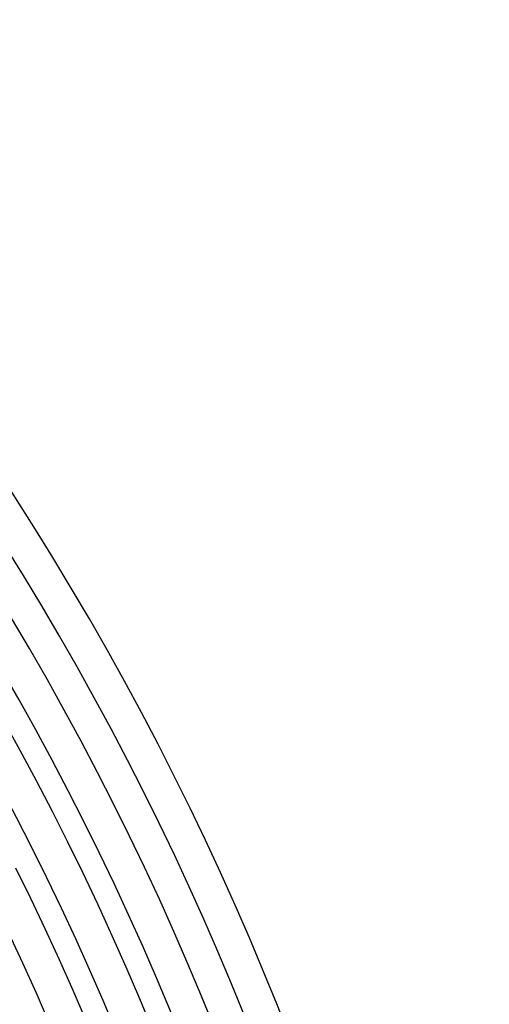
# Model space of a CAD drawing. Header units: millimetres. Extents: x -385 to 385, y -385 to 385.
# Tile 112 of 113: x 290 to 345, y 128 to 243. Entities that reach past the tile are written whole.
import ezdxf

# ---------------------------------------------------------------- set-up
doc = ezdxf.new("R2010")
doc.units = ezdxf.units.MM
doc.layers.add('THICK', color=7, linetype='Continuous')

msp = doc.modelspace()

# ---------------------------------------------------------------- linework, layer by layer
at = {"layer": 'THICK'}
for p, q in [((288.53, 161.18), (290.46, 157.67)), ((290.46, 157.67), (292.36, 154.14)), ((292.36, 154.14), (294.2, 150.58)), ((294.2, 150.58), (296.01, 147)), ((296.01, 147), (297.77, 143.4)), ((289.96, 144), (291.69, 140.47)), ((297.77, 143.4), (299.49, 139.78)), ((291.69, 140.47), (293.37, 136.92)), ((299.49, 139.78), (301.16, 136.13)), ((293.37, 136.92), (295.01, 133.35)), ((301.16, 136.13), (302.79, 132.47)), ((295.01, 133.35), (296.61, 129.76)), ((302.79, 132.47), (304.37, 128.79)), ((296.61, 129.76), (298.16, 126.16)), ((304.37, 128.79), (305.91, 125.09))]:
    msp.add_line(p, q, dxfattribs=at)
for radius, start, end in [(345, 0.3316, 44.6684), (341, 0.336, 44.664), (337.25, 0.0861, 44.9139), (333.25, 0.3439, 44.6562), (326.5, 0.351, 44.6491), (319.75, 0.3584, 44.6416), (313, 0.3661, 44.6339), (306.25, 0.3742, 44.6258), (299.5, 0.3826, 44.6174), (292.75, 0.3914, 44.6085)]:
    msp.add_arc((0, 0), radius, start, end, dxfattribs=at)

doc.saveas('drawing.dxf')
